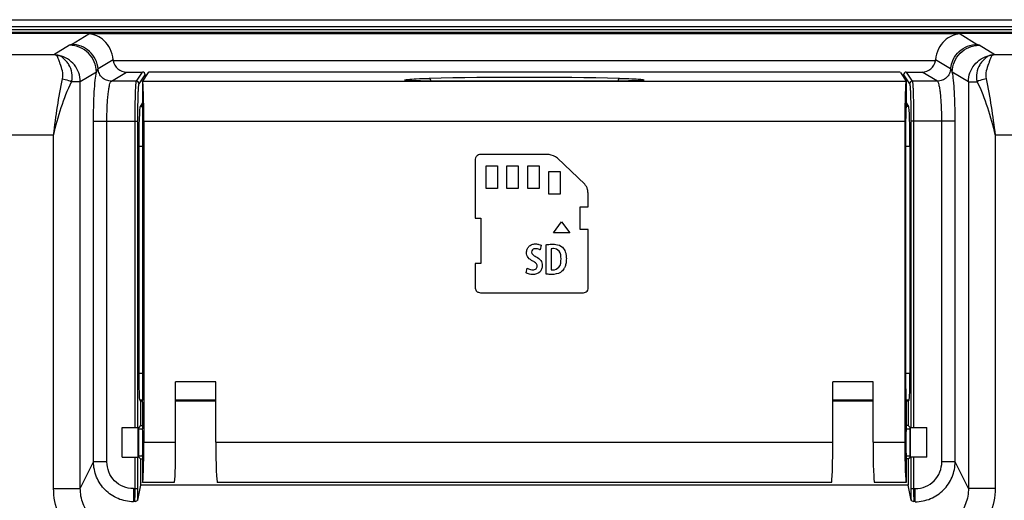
# Model space of a CAD drawing. Header units: millimetres. Extents: x 0 to 2577, y 0 to 841.
# Tile 26 of 68: x 931 to 1004, y 559 to 594. Entities that reach past the tile are written whole.
import ezdxf

# ---------------------------------------------------------------- set-up
doc = ezdxf.new("R2010")
doc.units = ezdxf.units.MM
for name, color, linetype in [('PROCESSING_MODULE_COVER-SHAPE', 7, 'Continuous'), ('PROTECTIVE_COVER-SHAPE', 7, 'Continuous'), ('REAR_CASE-12_DM-EX-SHAPE', 7, 'Continuous')]:
    doc.layers.add(name, color=color, linetype=linetype)

msp = doc.modelspace()

# ---------------------------------------------------------------- linework, layer by layer
at = {"layer": 'PROCESSING_MODULE_COVER-SHAPE', "color": 7, "linetype": 'Continuous'}
for p, q in [((1007.783, 593.456), (914.71, 593.456)), ((1007.786, 593.544), (915.296, 593.544)), ((934.569, 592.652), (935.858, 593.425)), ((1000.823, 593.425), (935.858, 593.425)), ((1000.823, 593.425), (1002.112, 592.652)), ((934.437, 592.58), (933.266, 591.878)), ((1003.415, 591.878), (1002.244, 592.58)), ((933.266, 591.878), (925.302, 591.878)), ((1021.718, 591.878), (1003.415, 591.878)), ((937.684, 591.498), (936.554, 590.821)), ((998.989, 591.427), (937.692, 591.427)), ((1000.127, 590.821), (998.997, 591.498)), ((936.43, 590.582), (935.233, 589.866)), ((937.546, 589.905), (938.68, 590.584)), ((938.68, 590.584), (939.866, 590.584)), ((939.413, 589.905), (939.866, 590.584)), ((939.613, 589.706), (940.065, 590.384)), ((940.065, 590.384), (940.065, 590.215)), ((996.616, 590.384), (996.616, 590.215)), ((996.616, 590.384), (997.068, 589.706)), ((996.815, 590.584), (997.268, 589.905)), ((996.815, 590.584), (998.001, 590.584)), ((999.135, 589.905), (998.001, 590.584)), ((1001.448, 589.866), (1000.251, 590.582)), ((935.233, 589.866), (934.587, 589.866)), ((935.233, 559.517), (935.233, 589.866)), ((939.413, 589.905), (937.546, 589.905)), ((999.135, 589.905), (997.268, 589.905)), ((1001.448, 589.866), (1001.448, 559.517)), ((1001.448, 589.866), (1002.094, 589.866)), ((939.865, 588.28), (939.69, 588.018)), ((996.816, 588.28), (996.991, 588.018)), ((939.867, 588.018), (939.69, 588.018)), ((996.991, 588.018), (996.814, 588.018)), ((936.218, 561.502), (936.218, 586.909)), ((936.218, 586.909), (939.52, 586.909)), ((937.214, 561.502), (937.214, 586.909)), ((939.32, 564.056), (939.32, 586.909)), ((939.52, 564.056), (939.52, 586.909)), ((997.161, 586.909), (997.161, 564.056)), ((1000.463, 586.909), (997.161, 586.909)), ((997.36, 586.909), (997.36, 564.056)), ((999.467, 561.502), (999.467, 586.909)), ((1000.463, 561.502), (1000.463, 586.909)), ((933.24, 585.886), (920.127, 585.886)), ((933.24, 559.517), (933.24, 585.886)), ((1003.44, 585.886), (1003.44, 559.517)), ((1016.554, 585.886), (1003.44, 585.886)), ((939.59, 585.022), (939.59, 568.088)), ((939.9, 585.022), (939.59, 585.022)), ((997.09, 585.022), (996.781, 585.022)), ((997.09, 585.022), (997.09, 568.088)), ((939.9, 568.088), (939.59, 568.088)), ((997.09, 568.088), (996.781, 568.088)), ((939.658, 566.089), (939.73, 566.017)), ((939.882, 566.089), (939.658, 566.089)), ((945.34, 566.089), (942.34, 566.089)), ((994.34, 566.089), (991.34, 566.089)), ((997.023, 566.089), (996.799, 566.089)), ((997.023, 566.089), (996.951, 566.017)), ((939.73, 566.017), (939.73, 564.203)), ((939.865, 566.017), (939.73, 566.017)), ((945.34, 566.017), (942.34, 566.017)), ((994.34, 566.017), (991.34, 566.017)), ((996.951, 566.017), (996.816, 566.017)), ((996.951, 566.017), (996.951, 564.203)), ((938.34, 561.856), (938.34, 564.056)), ((938.34, 564.056), (939.543, 564.056)), ((939.543, 561.856), (939.543, 564.056)), ((939.73, 564.203), (939.583, 564.056)), ((939.583, 561.856), (939.583, 564.056)), ((939.73, 564.203), (939.865, 564.203)), ((996.951, 564.203), (996.816, 564.203)), ((996.951, 564.203), (997.097, 564.056)), ((997.097, 561.856), (997.097, 564.056)), ((997.138, 561.856), (997.138, 564.056)), ((997.138, 564.056), (998.34, 564.056)), ((998.34, 561.856), (998.34, 564.056)), ((938.34, 561.856), (939.543, 561.856)), ((939.32, 559.502), (939.32, 561.856)), ((939.52, 559.502), (939.52, 561.856)), ((939.73, 561.71), (939.583, 561.856)), ((939.73, 561.71), (939.73, 559.756)), ((939.73, 561.71), (939.865, 561.71)), ((996.951, 561.71), (996.816, 561.71)), ((996.951, 561.71), (997.097, 561.856)), ((996.951, 561.71), (996.951, 559.756)), ((998.34, 561.856), (997.138, 561.856)), ((997.161, 561.856), (997.161, 559.502)), ((997.36, 561.856), (997.36, 559.502)), ((935.233, 559.517), (936.218, 561.502)), ((937.214, 561.502), (936.218, 561.502)), ((1000.463, 561.502), (999.467, 561.502)), ((1001.448, 559.517), (1000.463, 561.502)), ((933.24, 559.517), (935.233, 559.517)), ((939.192, 559.502), (939.192, 558.517)), ((939.192, 559.502), (939.52, 559.502)), ((939.73, 559.756), (939.507, 558.631)), ((996.951, 559.756), (939.73, 559.756)), ((997.174, 558.631), (996.951, 559.756)), ((997.161, 559.502), (997.489, 559.502)), ((997.489, 558.517), (997.489, 559.502)), ((1003.44, 559.517), (1001.448, 559.517))]:
    msp.add_line(p, q, dxfattribs=at)
for centre, radius, start, end in [((938.636, 591.575), 0.955, 184.59234, 188.86333), ((998.045, 591.575), 0.955, 351.13667, 355.40766), ((939.413, 589.705), 0.2, 0.14805, 89.89561), ((997.268, 589.705), 0.2, 90.10439, 179.85195)]:
    msp.add_arc(centre, radius, start, end, dxfattribs=at)
for centre, major_axis, ratio, start_param, end_param in [((938.684, 591.586), (0.862, 0.517), 0.99484, 2.758421, 4.170404), ((997.997, 591.586), (-0.862, 0.517), 0.99484, 2.112781, 3.524764), ((939.865, 590.384), (0.111, 0.167), 0.998023, -0.982115, 0.586855), ((996.816, 590.384), (-0.111, 0.167), 0.998023, -0.586855, 0.982115), ((939.695, 585.022), (0, 3), 0.034921, 0.05236, 1.570796), ((996.986, 585.022), (0, 3), 0.034921, -1.570796, -0.05236), ((939.66, 568.088), (0, 2), 0.034921, -4.712389, -3.176499), ((997.021, 568.088), (0, 2), 0.034921, -3.106686, -1.570796)]:
    msp.add_ellipse(centre, major_axis=major_axis, ratio=ratio, start_param=start_param, end_param=end_param, dxfattribs=at)
for points, knots in [([(937.684, 591.498), (937.661, 591.781), (937.513, 592.311), (937.055, 592.93), (936.483, 593.311), (936.061, 593.413), (935.858, 593.425)], [0, 0, 0, 0, 0.296194, 0.557731, 0.787919, 1, 1, 1, 1]), ([(1000.823, 593.425), (1000.62, 593.413), (1000.198, 593.311), (999.626, 592.93), (999.168, 592.311), (999.02, 591.781), (998.997, 591.498)], [0, 0, 0, 0, 0.212081, 0.442269, 0.703806, 1, 1, 1, 1]), ([(936.43, 590.582), (936.428, 590.842), (936.323, 591.365), (935.879, 592.027), (935.219, 592.472), (934.696, 592.578), (934.437, 592.58)], [0, 0, 0, 0, 0.250134, 0.500397, 0.750427, 1, 1, 1, 1]), ([(936.554, 590.821), (936.532, 591.066), (936.397, 591.552), (935.946, 592.155), (935.309, 592.556), (934.814, 592.651), (934.569, 592.652)], [0, 0, 0, 0, 0.250188, 0.500441, 0.750441, 1, 1, 1, 1]), ([(1000.127, 590.821), (1000.149, 591.066), (1000.284, 591.552), (1000.735, 592.155), (1001.372, 592.556), (1001.867, 592.651), (1002.112, 592.652)], [0, 0, 0, 0, 0.250188, 0.500441, 0.750441, 1, 1, 1, 1]), ([(1000.251, 590.582), (1000.253, 590.842), (1000.358, 591.365), (1000.802, 592.027), (1001.462, 592.472), (1001.985, 592.578), (1002.244, 592.58)], [0, 0, 0, 0, 0.250134, 0.500397, 0.750427, 1, 1, 1, 1]), ([(933.664, 591.815), (933.63, 591.824), (933.499, 591.856), (933.365, 591.873), (933.266, 591.878)], [0, 0, 0, 0, 0.261292, 1, 1, 1, 1]), ([(933.452, 591.816), (933.437, 591.825), (933.378, 591.854), (933.314, 591.872), (933.266, 591.878)], [0, 0, 0, 0, 0.263205, 1, 1, 1, 1]), ([(933.914, 590.089), (933.953, 590.279), (933.928, 590.668), (933.77, 591.094), (933.659, 591.4), (933.598, 591.582), (933.544, 591.725), (933.486, 591.797), (933.452, 591.816)], [0, 0, 0, 0, 0.319499, 0.618669, 0.7487, 0.855452, 0.935891, 1, 1, 1, 1]), ([(935.233, 589.866), (935.232, 590.09), (935.153, 590.541), (934.819, 591.139), (934.307, 591.593), (933.883, 591.767), (933.664, 591.815)], [0, 0, 0, 0, 0.250021, 0.500208, 0.750278, 1, 1, 1, 1]), ([(934.587, 589.866), (934.641, 590.08), (934.656, 590.531), (934.459, 591.045), (934.213, 591.378), (933.975, 591.609), (933.795, 591.774), (933.664, 591.815)], [0, 0, 0, 0, 0.287495, 0.565268, 0.698619, 0.821828, 1, 1, 1, 1]), ([(1001.448, 589.866), (1001.449, 590.09), (1001.528, 590.541), (1001.862, 591.139), (1002.374, 591.593), (1002.798, 591.767), (1003.017, 591.815)], [0, 0, 0, 0, 0.250021, 0.500208, 0.750278, 1, 1, 1, 1]), ([(1003.017, 591.815), (1002.886, 591.774), (1002.706, 591.609), (1002.468, 591.378), (1002.222, 591.045), (1002.024, 590.531), (1002.04, 590.08), (1002.094, 589.866)], [0, 0, 0, 0, 0.178174, 0.301371, 0.434709, 0.712475, 1, 1, 1, 1]), ([(1003.229, 591.816), (1003.195, 591.797), (1003.137, 591.725), (1003.083, 591.582), (1003.022, 591.4), (1002.911, 591.094), (1002.753, 590.668), (1002.728, 590.279), (1002.767, 590.089)], [0, 0, 0, 0, 0.064116, 0.144564, 0.251307, 0.381336, 0.680501, 1, 1, 1, 1]), ([(1003.415, 591.878), (1003.383, 591.877), (1003.249, 591.866), (1003.116, 591.842), (1003.017, 591.815)], [0, 0, 0, 0, 0.239377, 1, 1, 1, 1]), ([(1003.415, 591.878), (1003.399, 591.876), (1003.335, 591.864), (1003.272, 591.841), (1003.229, 591.816)], [0, 0, 0, 0, 0.239016, 1, 1, 1, 1]), ([(936.218, 586.909), (936.218, 587.292), (936.227, 588.026), (936.267, 589.048), (936.329, 589.891), (936.389, 590.382), (936.43, 590.582)], [0, 0, 0, 0, 0.311934, 0.59764, 0.833359, 1, 1, 1, 1]), ([(936.554, 590.821), (936.525, 590.804), (936.476, 590.72), (936.446, 590.637), (936.43, 590.582)], [0, 0, 0, 0, 0.370371, 1, 1, 1, 1]), ([(937.546, 589.905), (937.423, 589.906), (937.176, 589.953), (936.857, 590.154), (936.632, 590.455), (936.564, 590.699), (936.554, 590.821)], [0, 0, 0, 0, 0.24957, 0.499559, 0.749802, 1, 1, 1, 1]), ([(1000.127, 590.821), (1000.117, 590.699), (1000.049, 590.455), (999.823, 590.154), (999.505, 589.953), (999.257, 589.906), (999.135, 589.905)], [0, 0, 0, 0, 0.250198, 0.500441, 0.75043, 1, 1, 1, 1]), ([(1000.251, 590.582), (1000.235, 590.637), (1000.205, 590.72), (1000.156, 590.804), (1000.127, 590.821)], [0, 0, 0, 0, 0.629615, 1, 1, 1, 1]), ([(1000.463, 586.909), (1000.463, 587.292), (1000.454, 588.026), (1000.414, 589.048), (1000.352, 589.891), (1000.292, 590.382), (1000.251, 590.582)], [0, 0, 0, 0, 0.311933, 0.59764, 0.83336, 1, 1, 1, 1]), ([(933.24, 585.886), (933.324, 586.594), (933.51, 588.001), (933.77, 589.397), (933.914, 590.089)], [0, 0, 0, 0, 0.50184, 1, 1, 1, 1]), ([(933.24, 585.886), (933.405, 586.577), (933.774, 587.93), (934.276, 589.247), (934.587, 589.866)], [0, 0, 0, 0, 0.50616, 1, 1, 1, 1]), ([(933.914, 590.089), (933.976, 590.074), (934.205, 590.014), (934.43, 589.938), (934.587, 589.866)], [0, 0, 0, 0, 0.269036, 1, 1, 1, 1]), ([(937.214, 586.909), (937.214, 587.281), (937.226, 587.822), (937.266, 588.511), (937.305, 588.954), (937.353, 589.323), (937.407, 589.605), (937.458, 589.784), (937.507, 589.873), (937.533, 589.899), (937.546, 589.905)], [0, 0, 0, 0, 0.366535, 0.533273, 0.680954, 0.804529, 0.900001, 0.964822, 0.98575, 1, 1, 1, 1]), ([(939.32, 586.909), (939.32, 587.098), (939.322, 587.469), (939.327, 588.008), (939.335, 588.508), (939.346, 588.95), (939.359, 589.319), (939.372, 589.575), (939.385, 589.732), (939.393, 589.814), (939.402, 589.868), (939.408, 589.897), (939.413, 589.905)], [0, 0, 0, 0, 0.188666, 0.370591, 0.539245, 0.688551, 0.813132, 0.908544, 0.944225, 0.971463, 0.990061, 1, 1, 1, 1]), ([(939.52, 586.909), (939.52, 587.085), (939.521, 587.431), (939.527, 587.935), (939.535, 588.401), (939.546, 588.814), (939.559, 589.158), (939.572, 589.397), (939.585, 589.544), (939.593, 589.62), (939.602, 589.671), (939.608, 589.698), (939.613, 589.706)], [0, 0, 0, 0, 0.188637, 0.370533, 0.539159, 0.688443, 0.813009, 0.90842, 0.944109, 0.971364, 0.989993, 1, 1, 1, 1]), ([(997.068, 589.706), (997.073, 589.698), (997.079, 589.671), (997.088, 589.62), (997.096, 589.544), (997.109, 589.397), (997.122, 589.158), (997.135, 588.814), (997.146, 588.401), (997.154, 587.935), (997.159, 587.431), (997.161, 587.086), (997.161, 586.909)], [0, 0, 0, 0, 0.010001, 0.028621, 0.055873, 0.091562, 0.186987, 0.311565, 0.460835, 0.629431, 0.811305, 1, 1, 1, 1]), ([(997.268, 589.905), (997.273, 589.897), (997.279, 589.868), (997.288, 589.814), (997.296, 589.732), (997.309, 589.575), (997.322, 589.319), (997.335, 588.95), (997.346, 588.508), (997.354, 588.008), (997.359, 587.469), (997.36, 587.098), (997.36, 586.909)], [0, 0, 0, 0, 0.009933, 0.028522, 0.055756, 0.091438, 0.186864, 0.311456, 0.460749, 0.629372, 0.811275, 1, 1, 1, 1]), ([(999.467, 586.909), (999.467, 587.281), (999.455, 587.822), (999.415, 588.511), (999.375, 588.954), (999.328, 589.323), (999.274, 589.605), (999.222, 589.784), (999.174, 589.873), (999.148, 589.899), (999.135, 589.905)], [0, 0, 0, 0, 0.366536, 0.533275, 0.680958, 0.804532, 0.900003, 0.964823, 0.98575, 1, 1, 1, 1]), ([(1002.767, 590.089), (1002.705, 590.074), (1002.476, 590.014), (1002.251, 589.938), (1002.094, 589.866)], [0, 0, 0, 0, 0.269036, 1, 1, 1, 1]), ([(1002.094, 589.866), (1002.404, 589.247), (1002.907, 587.931), (1003.276, 586.577), (1003.44, 585.886)], [0, 0, 0, 0, 0.493906, 1, 1, 1, 1]), ([(1002.767, 590.089), (1002.911, 589.397), (1003.171, 588.001), (1003.357, 586.594), (1003.44, 585.886)], [0, 0, 0, 0, 0.498176, 1, 1, 1, 1]), ([(939.192, 558.517), (938.804, 558.519), (938.022, 558.677), (937.035, 559.343), (936.376, 560.334), (936.22, 561.115), (936.218, 561.502)], [0, 0, 0, 0, 0.250068, 0.500153, 0.750142, 1, 1, 1, 1]), ([(939.192, 559.502), (938.933, 559.502), (938.409, 559.606), (937.75, 560.054), (937.315, 560.72), (937.214, 561.243), (937.214, 561.502)], [0, 0, 0, 0, 0.249964, 0.499916, 0.749912, 1, 1, 1, 1]), ([(997.489, 559.502), (997.748, 559.502), (998.272, 559.606), (998.93, 560.054), (999.366, 560.72), (999.467, 561.243), (999.467, 561.502)], [0, 0, 0, 0, 0.249962, 0.499912, 0.749906, 1, 1, 1, 1]), ([(997.489, 558.517), (997.876, 558.519), (998.659, 558.677), (999.645, 559.343), (1000.305, 560.334), (1000.461, 561.115), (1000.463, 561.502)], [0, 0, 0, 0, 0.250066, 0.500149, 0.750136, 1, 1, 1, 1]), ([(938.184, 554.516), (937.537, 554.516), (936.228, 554.776), (934.581, 555.896), (933.491, 557.561), (933.241, 558.869), (933.24, 559.517)], [0, 0, 0, 0, 0.249965, 0.499924, 0.749927, 1, 1, 1, 1]), ([(938.184, 556.486), (937.793, 556.482), (936.999, 556.635), (936.008, 557.32), (935.367, 558.337), (935.229, 559.127), (935.233, 559.517)], [0, 0, 0, 0, 0.250257, 0.500587, 0.750563, 1, 1, 1, 1]), ([(939.286, 558.517), (939.295, 558.556), (939.301, 558.671), (939.313, 558.885), (939.319, 559.174), (939.32, 559.388), (939.32, 559.502)], [0, 0, 0, 0, 0.121204, 0.347802, 0.652943, 1, 1, 1, 1]), ([(939.507, 558.631), (939.51, 558.692), (939.518, 558.983), (939.52, 559.273), (939.52, 559.502)], [0, 0, 0, 0, 0.211675, 1, 1, 1, 1]), ([(997.161, 559.502), (997.161, 559.421), (997.162, 559.131), (997.166, 558.841), (997.174, 558.631)], [0, 0, 0, 0, 0.277855, 1, 1, 1, 1]), ([(997.36, 559.502), (997.36, 559.388), (997.362, 559.174), (997.368, 558.885), (997.379, 558.671), (997.386, 558.556), (997.395, 558.517)], [0, 0, 0, 0, 0.347032, 0.652184, 0.878808, 1, 1, 1, 1]), ([(1003.44, 559.517), (1003.44, 558.869), (1003.19, 557.561), (1002.1, 555.896), (1000.453, 554.776), (999.144, 554.516), (998.497, 554.516)], [0, 0, 0, 0, 0.250062, 0.500061, 0.750022, 1, 1, 1, 1]), ([(1001.448, 559.517), (1001.452, 559.127), (1001.313, 558.337), (1000.673, 557.32), (999.682, 556.635), (998.888, 556.482), (998.497, 556.486)], [0, 0, 0, 0, 0.249426, 0.499397, 0.74973, 1, 1, 1, 1]), ([(939.507, 558.631), (939.505, 558.618), (939.476, 558.595), (939.403, 558.558), (939.334, 558.534), (939.286, 558.517)], [0, 0, 0, 0, 0.154877, 0.392499, 1, 1, 1, 1]), ([(997.395, 558.517), (997.347, 558.534), (997.278, 558.558), (997.205, 558.595), (997.176, 558.618), (997.174, 558.631)], [0, 0, 0, 0, 0.607497, 0.845119, 1, 1, 1, 1])]:
    msp.add_open_spline(points, degree=3, knots=knots, dxfattribs=at)
for points in [[(934.569, 592.652), (934.526, 592.627), (934.48, 592.605), (934.437, 592.58)], [(1002.244, 592.58), (1002.201, 592.605), (1002.155, 592.627), (1002.112, 592.652)], [(933.452, 591.816), (933.522, 591.827), (933.594, 591.827), (933.664, 591.815)], [(1003.229, 591.816), (1003.159, 591.827), (1003.086, 591.827), (1003.017, 591.815)]]:
    msp.add_open_spline(points, degree=3, dxfattribs=at)
at = {"layer": 'PROTECTIVE_COVER-SHAPE', "color": 7, "linetype": 'Continuous'}
for p, q in [((940.291, 590.554), (939.865, 589.914)), ((995.89, 590.579), (940.791, 590.579)), ((996.39, 590.554), (996.816, 589.914)), ((939.865, 589.914), (939.865, 588.111)), ((939.865, 589.914), (939.87, 589.905)), ((939.87, 589.905), (996.811, 589.905)), ((960.824, 589.915), (960.824, 589.916)), ((975.941, 589.916), (960.824, 589.916)), ((975.857, 589.915), (960.824, 589.915)), ((975.857, 589.915), (975.857, 589.916)), ((996.816, 589.914), (996.811, 589.905)), ((996.816, 589.914), (996.816, 588.111)), ((939.867, 588.108), (939.865, 588.111)), ((996.814, 588.108), (996.816, 588.111)), ((939.9, 566.956), (939.9, 587.11)), ((939.969, 586.909), (939.969, 562.956)), ((939.969, 586.909), (996.711, 586.909)), ((996.711, 586.909), (996.711, 562.956)), ((996.781, 566.956), (996.781, 587.11)), ((969.801, 584.441), (965.154, 584.441)), ((964.673, 583.916), (964.673, 579.678)), ((972.839, 582.208), (970.802, 584.159)), ((965.485, 581.888), (965.485, 583.575)), ((965.485, 583.575), (966.326, 583.575)), ((966.326, 583.575), (966.326, 581.888)), ((967.044, 581.888), (967.044, 583.575)), ((967.044, 583.575), (967.885, 583.575)), ((967.885, 583.575), (967.885, 581.888)), ((968.601, 581.888), (968.601, 583.575)), ((968.601, 583.575), (969.442, 583.575)), ((969.442, 583.575), (969.442, 581.888)), ((970.159, 581.472), (970.159, 583.158)), ((970.159, 583.158), (971.001, 583.158)), ((971.001, 583.158), (971.001, 581.472)), ((966.326, 581.888), (965.485, 581.888)), ((967.885, 581.888), (967.044, 581.888)), ((969.442, 581.888), (968.601, 581.888)), ((971.001, 581.472), (970.159, 581.472)), ((973.086, 580.521), (973.086, 581.535)), ((972.514, 578.834), (972.514, 580.521)), ((972.514, 580.521), (973.086, 580.521)), ((964.673, 579.678), (965.105, 579.678)), ((965.105, 579.678), (965.105, 576.291)), ((970.519, 578.575), (971.119, 579.395)), ((971.119, 579.395), (971.72, 578.575)), ((971.72, 578.575), (970.519, 578.575)), ((973.086, 578.834), (972.514, 578.834)), ((973.086, 574.517), (973.086, 578.834)), ((969.598, 577.655), (969.519, 577.305)), ((969.959, 575.51), (969.959, 577.695)), ((970.333, 577.389), (970.333, 575.831)), ((964.673, 576.291), (964.673, 574.517)), ((965.105, 576.291), (964.673, 576.291)), ((968.478, 575.597), (968.552, 575.955)), ((965.154, 574.117), (972.693, 574.117)), ((942.34, 562.956), (942.34, 567.456)), ((945.34, 567.456), (942.34, 567.456)), ((945.34, 562.956), (945.34, 567.456)), ((991.34, 562.956), (991.34, 567.456)), ((994.34, 567.456), (991.34, 567.456)), ((994.34, 562.956), (994.34, 567.456)), ((939.865, 565.956), (939.865, 563.956)), ((996.816, 565.956), (996.816, 563.956)), ((939.583, 563.956), (939.865, 563.956)), ((996.816, 563.956), (997.097, 563.956)), ((939.969, 562.956), (942.34, 562.956)), ((945.34, 562.956), (991.34, 562.956)), ((994.34, 562.956), (996.711, 562.956)), ((939.583, 561.956), (939.865, 561.956)), ((939.865, 561.956), (939.865, 559.956)), ((996.816, 561.956), (996.816, 559.956)), ((996.816, 561.956), (997.097, 561.956)), ((942.236, 559.956), (939.865, 559.956)), ((991.236, 559.956), (945.445, 559.956)), ((996.816, 559.956), (994.445, 559.956))]:
    msp.add_line(p, q, dxfattribs=at)
for points in [[(960.824, 589.916), (960.669, 589.916), (960.585, 589.917), (960.503, 589.918), (960.423, 589.919), (960.345, 589.92), (960.27, 589.922), (960.198, 589.924), (960.129, 589.926), (960.062, 589.928), (960, 589.93), (959.94, 589.933), (959.885, 589.935), (959.833, 589.938), (959.784, 589.941), (959.74, 589.943), (959.699, 589.946), (959.663, 589.949), (959.631, 589.952), (959.603, 589.955), (959.579, 589.958), (959.561, 589.96), (959.552, 589.961)], [(977.05, 589.952), (977.017, 589.949), (976.981, 589.946), (976.941, 589.943), (976.897, 589.941), (976.849, 589.938), (976.798, 589.935), (976.743, 589.933), (976.685, 589.93), (976.623, 589.928), (976.558, 589.926), (976.49, 589.924), (976.419, 589.922), (976.345, 589.921), (976.269, 589.919), (976.19, 589.918), (976.109, 589.917), (976.026, 589.916), (975.941, 589.916)], [(977.136, 589.963), (977.137, 589.963), (977.132, 589.962), (977.119, 589.96), (977.101, 589.957), (977.077, 589.955), (977.05, 589.952)]]:
    msp.add_lwpolyline(points, dxfattribs=at)
msp.add_arc((968.34, 223.42), 366.763, 88.89093, 91.10907, dxfattribs=at)
for centre, major_axis, ratio, start_param, end_param in [((940.791, 590.553), (0.5, 0), 0.052408, 1.570796, 3.106686), ((995.89, 590.553), (0.5, 0), 0.052408, 0.034907, 1.570796), ((939.865, 586.909), (0, 3), 0.034921, -1.570796, -0.05236), ((996.816, 586.909), (0, 3), 0.034921, 6.335545, 7.853982), ((939.865, 587.11), (0, 1), 0.034921, -1.570796, -0.05236), ((996.816, 587.11), (0, 1), 0.034921, 0.05236, 1.570796), ((939.865, 566.956), (0, 1), 0.034921, -3.141593, -1.570796), ((996.816, 566.956), (0, 1), 0.034921, -4.712389, -3.141593), ((939.865, 562.956), (0, 1), 0.034921, -3.141593, 0), ((996.816, 562.956), (0, 1), 0.034921, 0, 3.141593), ((939.865, 562.956), (0, 3), 0.034921, 3.141593, 4.712389), ((942.236, 562.956), (0, 3), 0.034921, -3.141593, -1.570796), ((945.445, 562.956), (0, 3), 0.034921, -4.712389, -3.141593), ((991.236, 562.956), (0, 3), 0.034921, -3.141593, -1.570796), ((994.445, 562.956), (0, 3), 0.034921, -4.712389, -3.141593), ((996.816, 562.956), (0, 3), 0.034921, -4.712389, -3.141593)]:
    msp.add_ellipse(centre, major_axis=major_axis, ratio=ratio, start_param=start_param, end_param=end_param, dxfattribs=at)
for points, knots in [([(959.743, 589.942), (959.686, 589.945), (959.595, 589.952), (959.486, 589.964), (959.442, 589.976), (959.417, 589.983), (959.427, 590), (959.439, 590), (959.446, 590.002)], [0, 0, 0, 0, 0.47531, 0.78271, 0.86932, 0.912186, 0.937361, 1, 1, 1, 1]), ([(959.446, 590.002), (959.457, 590.005), (959.518, 590.019), (959.58, 590.028), (959.631, 590.034)], [0, 0, 0, 0, 0.186191, 1, 1, 1, 1]), ([(959.631, 590.034), (959.846, 590.06), (960.384, 590.091), (960.921, 590.108), (961.241, 590.114)], [0, 0, 0, 0, 0.403805, 1, 1, 1, 1]), ([(960.824, 589.915), (960.722, 589.915), (960.362, 589.918), (960.001, 589.926), (959.743, 589.942)], [0, 0, 0, 0, 0.282649, 1, 1, 1, 1]), ([(961.241, 590.114), (961.271, 590.11), (961.33, 590.039), (961.35, 589.965), (961.361, 589.917)], [0, 0, 0, 0, 0.373835, 1, 1, 1, 1]), ([(975.439, 590.114), (975.41, 590.11), (975.351, 590.039), (975.33, 589.965), (975.32, 589.917)], [0, 0, 0, 0, 0.373835, 1, 1, 1, 1]), ([(975.439, 590.114), (975.742, 590.108), (976.258, 590.093), (976.775, 590.063), (976.988, 590.041)], [0, 0, 0, 0, 0.585449, 1, 1, 1, 1]), ([(976.956, 589.943), (976.881, 589.938), (976.515, 589.92), (976.149, 589.915), (975.857, 589.915)], [0, 0, 0, 0, 0.203027, 1, 1, 1, 1]), ([(977.235, 590.002), (977.242, 590), (977.253, 590), (977.264, 589.984), (977.241, 589.976), (977.199, 589.965), (977.096, 589.953), (977.009, 589.946), (976.956, 589.943)], [0, 0, 0, 0, 0.064711, 0.091366, 0.132999, 0.218475, 0.524407, 1, 1, 1, 1]), ([(976.988, 590.041), (977.014, 590.038), (977.097, 590.028), (977.18, 590.017), (977.235, 590.002)], [0, 0, 0, 0, 0.322114, 1, 1, 1, 1]), ([(965.154, 584.441), (965.047, 584.441), (964.85, 584.406), (964.694, 584.197), (964.668, 584.032), (964.669, 583.943), (964.673, 583.916)], [0, 0, 0, 0, 0.393538, 0.673451, 0.899191, 1, 1, 1, 1]), ([(970.802, 584.159), (970.643, 584.318), (970.275, 584.425), (969.928, 584.448), (969.801, 584.441)], [0, 0, 0, 0, 0.639404, 1, 1, 1, 1]), ([(973.086, 581.535), (973.086, 581.633), (973.054, 581.874), (972.945, 582.108), (972.839, 582.208)], [0, 0, 0, 0, 0.402384, 1, 1, 1, 1]), ([(968.982, 576.47), (968.85, 576.534), (968.665, 576.658), (968.524, 576.908), (968.491, 577.13), (968.532, 577.367), (968.671, 577.586), (968.856, 577.701), (969.031, 577.748), (969.172, 577.759), (969.305, 577.751), (969.447, 577.723), (969.544, 577.686), (969.598, 577.655)], [0, 0, 0, 0, 0.189508, 0.274651, 0.36277, 0.474063, 0.579074, 0.687626, 0.747207, 0.812183, 0.868782, 0.918924, 1, 1, 1, 1]), ([(969.17, 577.401), (969.093, 577.401), (968.94, 577.362), (968.883, 577.216), (968.883, 577.155)], [0, 0, 0, 0, 0.557962, 1, 1, 1, 1]), ([(968.883, 577.155), (968.883, 577.086), (968.963, 576.913), (969.128, 576.846), (969.219, 576.799)], [0, 0, 0, 0, 0.402536, 1, 1, 1, 1]), ([(969.519, 577.305), (969.499, 577.317), (969.392, 577.373), (969.269, 577.401), (969.17, 577.401)], [0, 0, 0, 0, 0.189396, 1, 1, 1, 1]), ([(969.959, 577.695), (969.995, 577.703), (970.163, 577.732), (970.333, 577.742), (970.465, 577.742)], [0, 0, 0, 0, 0.219968, 1, 1, 1, 1]), ([(970.511, 577.406), (970.493, 577.406), (970.433, 577.405), (970.373, 577.397), (970.333, 577.389)], [0, 0, 0, 0, 0.309349, 1, 1, 1, 1]), ([(970.465, 577.742), (970.541, 577.742), (970.792, 577.73), (971.047, 577.631), (971.176, 577.51)], [0, 0, 0, 0, 0.298545, 1, 1, 1, 1]), ([(971.077, 576.655), (971.077, 576.85), (971.035, 577.242), (970.663, 577.406), (970.511, 577.406)], [0, 0, 0, 0, 0.562877, 1, 1, 1, 1]), ([(971.176, 577.51), (971.274, 577.419), (971.39, 577.226), (971.449, 576.974), (971.468, 576.802), (971.473, 576.652), (971.467, 576.496), (971.444, 576.302), (971.393, 576.097), (971.298, 575.899), (971.217, 575.795), (971.176, 575.753)], [0, 0, 0, 0, 0.212168, 0.338422, 0.408973, 0.485247, 0.574699, 0.655277, 0.793419, 0.90662, 1, 1, 1, 1]), ([(969.219, 576.799), (969.35, 576.732), (969.535, 576.604), (969.657, 576.345), (969.682, 576.121), (969.644, 575.875), (969.444, 575.558), (969.146, 575.472), (968.959, 575.472)], [0, 0, 0, 0, 0.229593, 0.329782, 0.436184, 0.577582, 0.709098, 1, 1, 1, 1]), ([(968.974, 575.831), (969.057, 575.831), (969.189, 575.86), (969.281, 575.995), (969.298, 576.107), (969.282, 576.219), (969.189, 576.364), (969.067, 576.427), (968.982, 576.47)], [0, 0, 0, 0, 0.256177, 0.365451, 0.483104, 0.596051, 0.706319, 1, 1, 1, 1]), ([(970.478, 575.822), (970.637, 575.821), (971.042, 576.004), (971.077, 576.436), (971.077, 576.655)], [0, 0, 0, 0, 0.420107, 1, 1, 1, 1]), ([(968.959, 575.472), (968.911, 575.472), (968.746, 575.486), (968.575, 575.529), (968.478, 575.597)], [0, 0, 0, 0, 0.288534, 1, 1, 1, 1]), ([(968.552, 575.955), (968.579, 575.936), (968.709, 575.866), (968.86, 575.831), (968.974, 575.831)], [0, 0, 0, 0, 0.224216, 1, 1, 1, 1]), ([(971.176, 575.753), (971.131, 575.707), (970.905, 575.53), (970.604, 575.481), (970.384, 575.481)], [0, 0, 0, 0, 0.226004, 1, 1, 1, 1]), ([(970.384, 575.481), (970.341, 575.481), (970.199, 575.484), (970.057, 575.496), (969.959, 575.51)], [0, 0, 0, 0, 0.301947, 1, 1, 1, 1]), ([(964.673, 574.517), (964.673, 574.43), (964.711, 574.262), (964.899, 574.139), (965.047, 574.115), (965.129, 574.114), (965.154, 574.117)], [0, 0, 0, 0, 0.371575, 0.656746, 0.8941, 1, 1, 1, 1]), ([(972.693, 574.117), (972.782, 574.117), (972.941, 574.139), (973.085, 574.317), (973.098, 574.451), (973.086, 574.517)], [0, 0, 0, 0, 0.411038, 0.687492, 1, 1, 1, 1])]:
    msp.add_open_spline(points, degree=3, knots=knots, dxfattribs=at)
for points in [[(959.446, 590.002), (959.51, 590.002), (959.576, 589.984), (959.633, 589.952)], [(977.235, 590.002), (977.17, 590.002), (977.104, 589.984), (977.048, 589.952)], [(970.333, 575.831), (970.38, 575.82), (970.43, 575.822), (970.478, 575.822)]]:
    msp.add_open_spline(points, degree=3, dxfattribs=at)
at = {"layer": 'REAR_CASE-12_DM-EX-SHAPE', "color": 7, "linetype": 'Continuous'}
for p, q in [((915.976, 594.493), (1007.819, 594.493)), ((915.976, 593.993), (1007.802, 593.993)), ((915.771, 593.756), (1007.794, 593.756))]:
    msp.add_line(p, q, dxfattribs=at)

doc.saveas('drawing.dxf')
